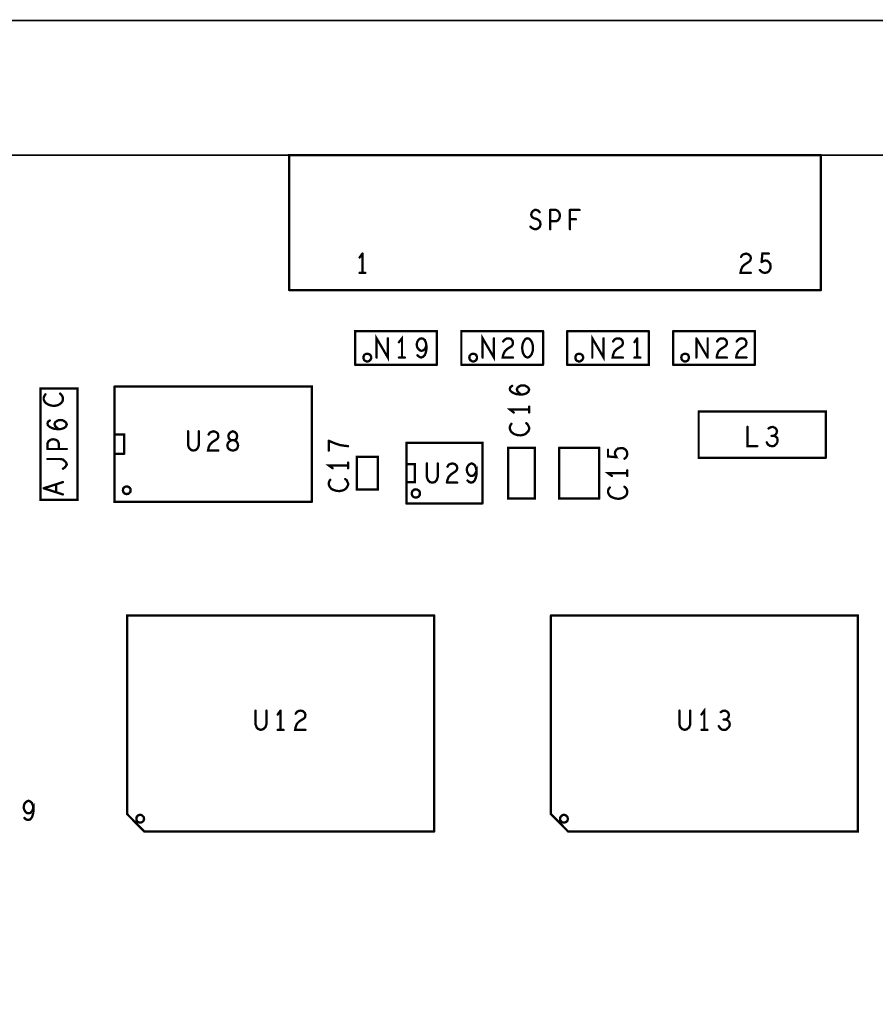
# Model space of a CAD drawing. Extents: x 23.5 to 56.6, y 21.5 to 42.6.
# Tile 18 of 29: x 35.3 to 38.6, y 32.3 to 36.2. Entities that reach past the tile are written whole.
import ezdxf

# ---------------------------------------------------------------- set-up
doc = ezdxf.new("R2010")
doc.units = 0
doc.layers.add('1', color=2, linetype='CONTINUOUS')

msp = doc.modelspace()

# ---------------------------------------------------------------- linework, layer by layer
at = {"layer": '1'}
for points, const_width in [([(48.604, 29.841), (48.604, 36.179), (30.179, 36.179)], 0.006), ([(48.604, 35.654), (30.179, 35.654)], 0.006), ([(36.363, 35.129), (36.363, 35.654), (38.433, 35.654)], 0.009), ([(38.433, 35.129), (38.433, 35.654)], 0.009), ([(37.302, 35.376), (37.309, 35.37), (37.318, 35.366), (37.325, 35.366), (37.333, 35.37), (37.339, 35.376), (37.341, 35.385), (37.34, 35.394), (37.335, 35.401), (37.326, 35.406), (37.315, 35.409), (37.308, 35.414), (37.305, 35.422), (37.307, 35.431), (37.312, 35.437), (37.319, 35.441), (37.325, 35.441), (37.332, 35.439), (37.338, 35.432)], 0.009), ([(37.379, 35.441), (37.402, 35.441), (37.409, 35.437), (37.415, 35.429), (37.417, 35.419), (37.415, 35.409), (37.41, 35.401), (37.402, 35.397), (37.379, 35.397)], 0.009), ([(37.379, 35.366), (37.379, 35.441)], 0.009), ([(37.456, 35.441), (37.493, 35.441)], 0.009), ([(37.456, 35.441), (37.456, 35.366)], 0.009), ([(37.456, 35.405), (37.479, 35.405)], 0.009), ([(36.637, 35.256), (36.648, 35.271)], 0.009), ([(36.648, 35.271), (36.648, 35.196)], 0.009), ([(38.16, 35.196), (38.12, 35.196), (38.122, 35.207), (38.127, 35.219), (38.136, 35.228), (38.155, 35.241), (38.159, 35.247), (38.16, 35.254), (38.158, 35.262), (38.151, 35.268), (38.142, 35.271), (38.134, 35.269), (38.127, 35.266), (38.122, 35.258)], 0.009), ([(38.195, 35.207), (38.201, 35.201), (38.208, 35.197), (38.216, 35.196), (38.225, 35.198), (38.231, 35.203), (38.236, 35.212), (38.237, 35.222), (38.235, 35.232), (38.23, 35.238), (38.224, 35.243), (38.217, 35.244)], 0.009), ([(38.202, 35.238), (38.205, 35.271), (38.23, 35.271)], 0.009), ([(38.217, 35.244), (38.211, 35.243), (38.202, 35.238)], 0.009), ([(36.637, 35.196), (36.659, 35.196)], 0.009), ([(38.433, 35.129), (36.363, 35.129)], 0.009), ([(36.938, 34.969), (36.62, 34.969), (36.62, 34.838)], 0.009), ([(36.938, 34.838), (36.938, 34.969)], 0.009), ([(37.033, 34.838), (37.033, 34.969), (37.351, 34.969)], 0.009), ([(37.351, 34.969), (37.351, 34.838)], 0.009), ([(37.445, 34.969), (37.445, 34.838)], 0.009), ([(37.445, 34.969), (37.763, 34.969)], 0.009), ([(37.445, 34.838), (37.763, 34.838), (37.763, 34.969)], 0.009), ([(37.858, 34.838), (37.858, 34.969)], 0.009), ([(38.176, 34.969), (37.858, 34.969)], 0.009), ([(38.176, 34.969), (38.176, 34.838)], 0.009), ([(36.703, 34.866), (36.703, 34.941), (36.747, 34.866), (36.747, 34.941)], 0.009), ([(36.79, 34.926), (36.802, 34.941), (36.802, 34.866)], 0.009), ([(36.872, 34.894), (36.866, 34.899), (36.861, 34.907), (36.859, 34.916), (36.861, 34.926), (36.865, 34.934), (36.871, 34.939), (36.878, 34.941), (36.885, 34.939), (36.891, 34.934), (36.895, 34.924), (36.897, 34.912), (36.892, 34.901), (36.886, 34.895), (36.878, 34.892), (36.872, 34.894)], 0.009), ([(37.116, 34.866), (37.116, 34.941), (37.16, 34.866), (37.16, 34.941)], 0.009), ([(37.196, 34.929), (37.202, 34.936), (37.209, 34.94), (37.216, 34.941)], 0.009), ([(37.233, 34.917), (37.234, 34.925), (37.232, 34.932), (37.226, 34.939), (37.216, 34.941)], 0.009), ([(37.304, 34.875), (37.298, 34.869), (37.291, 34.866), (37.283, 34.869), (37.278, 34.875), (37.274, 34.882), (37.271, 34.892), (37.27, 34.904), (37.271, 34.915), (37.274, 34.925), (37.278, 34.932), (37.283, 34.939), (37.291, 34.941), (37.298, 34.939), (37.304, 34.932), (37.308, 34.925), (37.311, 34.915), (37.312, 34.904), (37.311, 34.892), (37.308, 34.882), (37.304, 34.875)], 0.009), ([(37.587, 34.941), (37.587, 34.866), (37.543, 34.941), (37.543, 34.866)], 0.009), ([(37.662, 34.925), (37.66, 34.932), (37.653, 34.939), (37.644, 34.941), (37.636, 34.94), (37.629, 34.936), (37.624, 34.929)], 0.009), ([(37.707, 34.926), (37.718, 34.941)], 0.009), ([(37.718, 34.941), (37.718, 34.866)], 0.009), ([(37.948, 34.941), (37.948, 34.866)], 0.009), ([(37.992, 34.866), (37.948, 34.941)], 0.009), ([(37.992, 34.941), (37.992, 34.866)], 0.009), ([(38.029, 34.877), (38.034, 34.89), (38.043, 34.899), (38.062, 34.911), (38.066, 34.917), (38.067, 34.925), (38.065, 34.932), (38.058, 34.939), (38.049, 34.941), (38.041, 34.94), (38.034, 34.936), (38.029, 34.929)], 0.009), ([(38.105, 34.877), (38.111, 34.89), (38.12, 34.899), (38.139, 34.911), (38.142, 34.917), (38.143, 34.925), (38.141, 34.932), (38.135, 34.939), (38.125, 34.941), (38.118, 34.94), (38.111, 34.936), (38.105, 34.929)], 0.009), ([(36.895, 34.887), (36.897, 34.899), (36.897, 34.912)], 0.009), ([(37.211, 34.899), (37.202, 34.89), (37.196, 34.877), (37.194, 34.866), (37.234, 34.866)], 0.009), ([(37.233, 34.917), (37.23, 34.911), (37.211, 34.899)], 0.009), ([(37.638, 34.899), (37.629, 34.89), (37.624, 34.877), (37.622, 34.866), (37.662, 34.866)], 0.009), ([(37.638, 34.899), (37.657, 34.911), (37.661, 34.917), (37.662, 34.925)], 0.009), ([(36.682, 34.866), (36.682, 34.869), (36.681, 34.871), (36.68, 34.874), (36.678, 34.876), (36.676, 34.878), (36.674, 34.879), (36.672, 34.88), (36.669, 34.881), (36.667, 34.881), (36.664, 34.881), (36.662, 34.88), (36.659, 34.879), (36.657, 34.878), (36.655, 34.876), (36.654, 34.874), (36.653, 34.871), (36.652, 34.869), (36.652, 34.866), (36.652, 34.863), (36.653, 34.861), (36.654, 34.859), (36.655, 34.856), (36.657, 34.855), (36.659, 34.853), (36.662, 34.852), (36.664, 34.851), (36.667, 34.851), (36.669, 34.851), (36.672, 34.852), (36.674, 34.853), (36.676, 34.855), (36.678, 34.856), (36.68, 34.859), (36.681, 34.861), (36.682, 34.863), (36.682, 34.866)], 0.009), ([(36.79, 34.866), (36.813, 34.866)], 0.009), ([(36.884, 34.869), (36.876, 34.866), (36.869, 34.869), (36.862, 34.875)], 0.009), ([(36.895, 34.887), (36.891, 34.876), (36.884, 34.869)], 0.009), ([(37.094, 34.866), (37.094, 34.869), (37.093, 34.871), (37.092, 34.874), (37.091, 34.876), (37.089, 34.878), (37.087, 34.879), (37.084, 34.88), (37.082, 34.881), (37.079, 34.881), (37.077, 34.881), (37.074, 34.88), (37.072, 34.879), (37.07, 34.878), (37.068, 34.876), (37.066, 34.874), (37.065, 34.871), (37.065, 34.869), (37.064, 34.866), (37.065, 34.863), (37.065, 34.861), (37.066, 34.859), (37.068, 34.856), (37.07, 34.855), (37.072, 34.853), (37.074, 34.852), (37.077, 34.851), (37.079, 34.851), (37.082, 34.851), (37.084, 34.852), (37.087, 34.853), (37.089, 34.855), (37.091, 34.856), (37.092, 34.859), (37.093, 34.861), (37.094, 34.863), (37.094, 34.866)], 0.009), ([(37.507, 34.866), (37.507, 34.869), (37.506, 34.871), (37.505, 34.874), (37.503, 34.876), (37.501, 34.878), (37.499, 34.879), (37.497, 34.88), (37.494, 34.881), (37.492, 34.881), (37.489, 34.881), (37.487, 34.88), (37.484, 34.879), (37.482, 34.878), (37.48, 34.876), (37.479, 34.874), (37.478, 34.871), (37.477, 34.869), (37.477, 34.866), (37.477, 34.863), (37.478, 34.861), (37.479, 34.859), (37.48, 34.856), (37.482, 34.855), (37.484, 34.853), (37.487, 34.852), (37.489, 34.851), (37.492, 34.851), (37.494, 34.851), (37.497, 34.852), (37.499, 34.853), (37.501, 34.855), (37.503, 34.856), (37.505, 34.859), (37.506, 34.861), (37.507, 34.863), (37.507, 34.866)], 0.009), ([(37.707, 34.866), (37.73, 34.866)], 0.009), ([(37.919, 34.866), (37.919, 34.869), (37.918, 34.871), (37.917, 34.874), (37.916, 34.876), (37.914, 34.878), (37.912, 34.879), (37.909, 34.88), (37.907, 34.881), (37.904, 34.881), (37.902, 34.881), (37.899, 34.88), (37.897, 34.879), (37.895, 34.878), (37.893, 34.876), (37.891, 34.874), (37.89, 34.871), (37.89, 34.869), (37.889, 34.866), (37.89, 34.863), (37.89, 34.861), (37.891, 34.859), (37.893, 34.856), (37.895, 34.855), (37.897, 34.853), (37.899, 34.852), (37.902, 34.851), (37.904, 34.851), (37.907, 34.851), (37.909, 34.852), (37.912, 34.853), (37.914, 34.855), (37.916, 34.856), (37.917, 34.859), (37.918, 34.861), (37.919, 34.863), (37.919, 34.866)], 0.009), ([(38.029, 34.877), (38.027, 34.866)], 0.009), ([(38.027, 34.866), (38.067, 34.866)], 0.009), ([(38.105, 34.877), (38.103, 34.866)], 0.009), ([(38.103, 34.866), (38.143, 34.866)], 0.009), ([(36.938, 34.838), (36.62, 34.838)], 0.009), ([(37.351, 34.838), (37.033, 34.838)], 0.009), ([(38.176, 34.838), (37.858, 34.838)], 0.009), ([(35.395, 34.312), (35.539, 34.312), (35.539, 34.745), (35.395, 34.745), (35.395, 34.312)], 0.009), ([(35.683, 34.753), (35.683, 34.304), (36.451, 34.304)], 0.009), ([(36.451, 34.304), (36.451, 34.753), (35.683, 34.753)], 0.009), ([(37.231, 34.756), (37.224, 34.751), (37.222, 34.745), (37.223, 34.738), (37.229, 34.732), (37.238, 34.727), (37.247, 34.724), (37.263, 34.722), (37.276, 34.723), (37.287, 34.727), (37.294, 34.733), (37.297, 34.741), (37.294, 34.748), (37.288, 34.753), (37.281, 34.757), (37.273, 34.758), (37.264, 34.757), (37.257, 34.753), (37.252, 34.749), (37.249, 34.742), (37.252, 34.734), (37.257, 34.729), (37.266, 34.722)], 0.009), ([(35.449, 34.678), (35.437, 34.679), (35.425, 34.683), (35.417, 34.688), (35.411, 34.694), (35.407, 34.703), (35.407, 34.71), (35.41, 34.717), (35.414, 34.723)], 0.009), ([(35.449, 34.678), (35.46, 34.68), (35.467, 34.683), (35.475, 34.689), (35.48, 34.695), (35.482, 34.702), (35.482, 34.708), (35.48, 34.715), (35.476, 34.721), (35.471, 34.726)], 0.009), ([(37.297, 34.664), (37.222, 34.664), (37.237, 34.652)], 0.009), ([(37.297, 34.675), (37.297, 34.652)], 0.009), ([(37.957, 34.656), (37.957, 34.476), (38.452, 34.476)], 0.009), ([(37.957, 34.656), (38.452, 34.656), (38.452, 34.476)], 0.009), ([(35.447, 34.589), (35.438, 34.592), (35.429, 34.597), (35.423, 34.603), (35.422, 34.61), (35.424, 34.616), (35.431, 34.621)], 0.009), ([(35.463, 34.587), (35.447, 34.589)], 0.009), ([(35.452, 34.614), (35.449, 34.607), (35.452, 34.599), (35.457, 34.594), (35.466, 34.587)], 0.009), ([(35.463, 34.587), (35.476, 34.588), (35.487, 34.592), (35.494, 34.598), (35.497, 34.606), (35.494, 34.613), (35.488, 34.618), (35.481, 34.622), (35.473, 34.623), (35.464, 34.622), (35.457, 34.618), (35.452, 34.614)], 0.009), ([(37.228, 34.608), (37.224, 34.602), (37.222, 34.596), (37.222, 34.588), (37.226, 34.579), (37.232, 34.573), (37.239, 34.568), (37.252, 34.564), (37.263, 34.563), (37.274, 34.565), (37.282, 34.568), (37.289, 34.574), (37.294, 34.58), (37.297, 34.587), (37.297, 34.594), (37.294, 34.6), (37.291, 34.606), (37.286, 34.611)], 0.009), ([(38.185, 34.521), (38.147, 34.521), (38.147, 34.596)], 0.009), ([(38.249, 34.561), (38.255, 34.565), (38.26, 34.571), (38.262, 34.579), (38.26, 34.586), (38.255, 34.592), (38.246, 34.596), (38.238, 34.595), (38.229, 34.59)], 0.009), ([(35.422, 34.51), (35.422, 34.532), (35.426, 34.54), (35.434, 34.546), (35.444, 34.548), (35.454, 34.546), (35.462, 34.541), (35.466, 34.532), (35.466, 34.51)], 0.009), ([(35.72, 34.491), (35.72, 34.566), (35.683, 34.566)], 0.009), ([(35.969, 34.525), (35.969, 34.579)], 0.009), ([(36.011, 34.579), (36.011, 34.525), (36.007, 34.514), (36, 34.506), (35.99, 34.504), (35.981, 34.506), (35.973, 34.514)], 0.009), ([(36.087, 34.504), (36.047, 34.504), (36.049, 34.515), (36.054, 34.527), (36.063, 34.536), (36.082, 34.549), (36.086, 34.555), (36.087, 34.562), (36.085, 34.57), (36.078, 34.576), (36.069, 34.579), (36.061, 34.577), (36.054, 34.574), (36.049, 34.566)], 0.009), ([(36.143, 34.504), (36.137, 34.505), (36.129, 34.509), (36.124, 34.515), (36.122, 34.524), (36.124, 34.532), (36.13, 34.54), (36.139, 34.544), (36.133, 34.546), (36.128, 34.552), (36.126, 34.561), (36.129, 34.57), (36.136, 34.576), (36.143, 34.579), (36.151, 34.576), (36.158, 34.57), (36.16, 34.561), (36.159, 34.552), (36.154, 34.546), (36.148, 34.544), (36.139, 34.544), (36.148, 34.544), (36.157, 34.54), (36.162, 34.532), (36.164, 34.524), (36.162, 34.515), (36.158, 34.509), (36.15, 34.505), (36.143, 34.504)], 0.009), ([(38.244, 34.521), (38.251, 34.522), (38.259, 34.529), (38.263, 34.536), (38.264, 34.544), (38.263, 34.552), (38.256, 34.559), (38.249, 34.561), (38.241, 34.561)], 0.009), ([(35.497, 34.51), (35.422, 34.51)], 0.009), ([(35.973, 34.514), (35.969, 34.525)], 0.009), ([(36.517, 34.542), (36.517, 34.504)], 0.009), ([(36.536, 34.534), (36.517, 34.542)], 0.009), ([(36.536, 34.534), (36.549, 34.529), (36.562, 34.525), (36.576, 34.523), (36.592, 34.521)], 0.009), ([(36.819, 34.298), (36.819, 34.534)], 0.009), ([(37.115, 34.298), (37.115, 34.534), (36.819, 34.534)], 0.009), ([(37.319, 34.515), (37.215, 34.515), (37.215, 34.317), (37.319, 34.317), (37.319, 34.515)], 0.009), ([(37.414, 34.515), (37.414, 34.317), (37.57, 34.317)], 0.009), ([(37.57, 34.515), (37.414, 34.515)], 0.009), ([(37.57, 34.515), (37.57, 34.317)], 0.009), ([(37.668, 34.472), (37.674, 34.477), (37.678, 34.484), (37.679, 34.493), (37.677, 34.501), (37.672, 34.508), (37.663, 34.513), (37.653, 34.513), (37.643, 34.512), (37.637, 34.507), (37.632, 34.5), (37.631, 34.494), (37.632, 34.487), (37.637, 34.478), (37.604, 34.481), (37.604, 34.507)], 0.009), ([(38.244, 34.521), (38.235, 34.522), (38.227, 34.527), (38.222, 34.536)], 0.009), ([(35.482, 34.433), (35.489, 34.438), (35.494, 34.444), (35.497, 34.45), (35.494, 34.458), (35.489, 34.463), (35.482, 34.469), (35.472, 34.471), (35.422, 34.471)], 0.009), ([(35.72, 34.491), (35.683, 34.491)], 0.009), ([(36.626, 34.352), (36.708, 34.352), (36.708, 34.48), (36.626, 34.48), (36.626, 34.352)], 0.009), ([(36.592, 34.446), (36.517, 34.446), (36.532, 34.435)], 0.009), ([(36.592, 34.457), (36.592, 34.435)], 0.009), ([(36.82, 34.381), (36.852, 34.381), (36.852, 34.451), (36.82, 34.451)], 0.009), ([(36.899, 34.454), (36.899, 34.4), (36.903, 34.389)], 0.009), ([(36.941, 34.454), (36.941, 34.4), (36.937, 34.389), (36.93, 34.381), (36.92, 34.379), (36.911, 34.381), (36.903, 34.389)], 0.009), ([(36.979, 34.39), (36.984, 34.402), (36.993, 34.411), (37.012, 34.424), (37.016, 34.43), (37.017, 34.437), (37.015, 34.445), (37.008, 34.451), (36.999, 34.454), (36.991, 34.452), (36.984, 34.449), (36.979, 34.441)], 0.009), ([(37.054, 34.429), (37.056, 34.439), (37.06, 34.446), (37.066, 34.451), (37.073, 34.454), (37.08, 34.451), (37.086, 34.446), (37.09, 34.436), (37.092, 34.425)], 0.009), ([(37.054, 34.429), (37.056, 34.42), (37.061, 34.411), (37.067, 34.406), (37.073, 34.405), (37.081, 34.407), (37.087, 34.414), (37.092, 34.425), (37.092, 34.411), (37.09, 34.4), (37.086, 34.389), (37.079, 34.381), (37.071, 34.379), (37.064, 34.381), (37.057, 34.387)], 0.009), ([(37.619, 34.405), (37.604, 34.416), (37.679, 34.416)], 0.009), ([(37.679, 34.405), (37.679, 34.427)], 0.009), ([(35.407, 34.357), (35.482, 34.381)], 0.009), ([(35.482, 34.333), (35.407, 34.357)], 0.009), ([(35.456, 34.372), (35.456, 34.342)], 0.009), ([(35.745, 34.349), (35.745, 34.352), (35.745, 34.354), (35.743, 34.357), (35.742, 34.359), (35.74, 34.361), (35.738, 34.362), (35.736, 34.363), (35.733, 34.364), (35.73, 34.364), (35.728, 34.364), (35.725, 34.363), (35.723, 34.362), (35.721, 34.361), (35.719, 34.359), (35.717, 34.357), (35.716, 34.354), (35.716, 34.352), (35.715, 34.349), (35.716, 34.347), (35.716, 34.344), (35.717, 34.342), (35.719, 34.34), (35.721, 34.338), (35.723, 34.336), (35.725, 34.335), (35.728, 34.335), (35.73, 34.334), (35.733, 34.335), (35.736, 34.335), (35.738, 34.336), (35.74, 34.338), (35.742, 34.34), (35.743, 34.342), (35.745, 34.344), (35.745, 34.347), (35.745, 34.349)], 0.009), ([(36.523, 34.39), (36.519, 34.385), (36.517, 34.378), (36.517, 34.371), (36.521, 34.362), (36.527, 34.355), (36.534, 34.351), (36.547, 34.347), (36.558, 34.346), (36.569, 34.348), (36.577, 34.351), (36.584, 34.356), (36.589, 34.363), (36.592, 34.37), (36.592, 34.376), (36.589, 34.383), (36.586, 34.389), (36.581, 34.393)], 0.009), ([(36.979, 34.39), (36.977, 34.379)], 0.009), ([(36.977, 34.379), (37.017, 34.379)], 0.009), ([(37.646, 34.316), (37.634, 34.317), (37.622, 34.321), (37.614, 34.325), (37.608, 34.332), (37.604, 34.341), (37.604, 34.348), (37.607, 34.355), (37.611, 34.36)], 0.009), ([(37.646, 34.316), (37.657, 34.318), (37.664, 34.321), (37.672, 34.326), (37.677, 34.333), (37.679, 34.34), (37.679, 34.346), (37.677, 34.353), (37.673, 34.359), (37.668, 34.363)], 0.009), ([(36.872, 34.337), (36.872, 34.339), (36.871, 34.342), (36.87, 34.345), (36.868, 34.347), (36.866, 34.349), (36.864, 34.35), (36.861, 34.352), (36.859, 34.352), (36.856, 34.353), (36.853, 34.352), (36.85, 34.352), (36.848, 34.35), (36.846, 34.349), (36.844, 34.347), (36.842, 34.345), (36.841, 34.342), (36.84, 34.339), (36.84, 34.337), (36.84, 34.334), (36.841, 34.331), (36.842, 34.329), (36.844, 34.326), (36.846, 34.324), (36.848, 34.323), (36.85, 34.322), (36.853, 34.321), (36.856, 34.321), (36.859, 34.321), (36.861, 34.322), (36.864, 34.323), (36.866, 34.324), (36.868, 34.326), (36.87, 34.329), (36.871, 34.331), (36.872, 34.334), (36.872, 34.337)], 0.009), ([(36.819, 34.298), (37.115, 34.298)], 0.009), ([(35.799, 33.02), (35.732, 33.088), (35.732, 33.862), (36.927, 33.862)], 0.009), ([(36.927, 33.02), (36.927, 33.862)], 0.009), ([(37.382, 33.862), (38.577, 33.862)], 0.009), ([(37.382, 33.862), (37.382, 33.088), (37.449, 33.02)], 0.009), ([(38.577, 33.862), (38.577, 33.02), (37.449, 33.02)], 0.009), ([(36.236, 33.426), (36.232, 33.437), (36.232, 33.491)], 0.009), ([(36.274, 33.491), (36.274, 33.437), (36.27, 33.426), (36.262, 33.419), (36.253, 33.416), (36.243, 33.419), (36.236, 33.426)], 0.009), ([(36.318, 33.476), (36.329, 33.491)], 0.009), ([(36.329, 33.491), (36.329, 33.416)], 0.009), ([(36.426, 33.416), (36.386, 33.416), (36.388, 33.427), (36.393, 33.44), (36.402, 33.449), (36.421, 33.461), (36.425, 33.467), (36.426, 33.475), (36.424, 33.482), (36.417, 33.489), (36.408, 33.491), (36.4, 33.49), (36.393, 33.486), (36.388, 33.479)], 0.009), ([(37.924, 33.491), (37.924, 33.437), (37.92, 33.426), (37.912, 33.419), (37.903, 33.416), (37.893, 33.419), (37.886, 33.426), (37.882, 33.437), (37.882, 33.491)], 0.009), ([(37.979, 33.416), (37.979, 33.491), (37.968, 33.476)], 0.009), ([(38.06, 33.491), (38.051, 33.49), (38.043, 33.485)], 0.009), ([(38.06, 33.491), (38.068, 33.487), (38.073, 33.481), (38.075, 33.474), (38.073, 33.466), (38.068, 33.46), (38.062, 33.456), (38.054, 33.456)], 0.009), ([(38.062, 33.456), (38.069, 33.454), (38.076, 33.447), (38.078, 33.439), (38.077, 33.431), (38.072, 33.424), (38.064, 33.417), (38.057, 33.416), (38.048, 33.417), (38.041, 33.422), (38.035, 33.431)], 0.009), ([(36.318, 33.416), (36.341, 33.416)], 0.009), ([(37.991, 33.416), (37.968, 33.416)], 0.009), ([(35.346, 33.065), (35.354, 33.067), (35.361, 33.075), (35.365, 33.086), (35.367, 33.097), (35.367, 33.111), (35.362, 33.1), (35.356, 33.093), (35.348, 33.091), (35.342, 33.092), (35.336, 33.097), (35.331, 33.106), (35.329, 33.115), (35.331, 33.125), (35.335, 33.132), (35.341, 33.137), (35.348, 33.14), (35.355, 33.137), (35.361, 33.132), (35.365, 33.122), (35.367, 33.111)], 0.009), ([(35.346, 33.065), (35.339, 33.067), (35.332, 33.073)], 0.009), ([(35.798, 33.07), (35.797, 33.072), (35.797, 33.075), (35.796, 33.077), (35.794, 33.079), (35.792, 33.081), (35.79, 33.083), (35.788, 33.084), (35.785, 33.085), (35.783, 33.085), (35.78, 33.085), (35.777, 33.084), (35.775, 33.083), (35.773, 33.081), (35.771, 33.079), (35.77, 33.077), (35.768, 33.075), (35.768, 33.072), (35.768, 33.07), (35.768, 33.067), (35.768, 33.065), (35.77, 33.062), (35.771, 33.06), (35.773, 33.058), (35.775, 33.057), (35.777, 33.056), (35.78, 33.055), (35.783, 33.055), (35.785, 33.055), (35.788, 33.056), (35.79, 33.057), (35.792, 33.058), (35.794, 33.06), (35.796, 33.062), (35.797, 33.065), (35.797, 33.067), (35.798, 33.07)], 0.009), ([(37.448, 33.07), (37.447, 33.072), (37.447, 33.075), (37.446, 33.077), (37.444, 33.079), (37.442, 33.081), (37.44, 33.083), (37.438, 33.084), (37.435, 33.085), (37.433, 33.085), (37.43, 33.085), (37.427, 33.084), (37.425, 33.083), (37.423, 33.081), (37.421, 33.079), (37.42, 33.077), (37.418, 33.075), (37.418, 33.072), (37.418, 33.07), (37.418, 33.067), (37.418, 33.065), (37.42, 33.062), (37.421, 33.06), (37.423, 33.058), (37.425, 33.057), (37.427, 33.056), (37.43, 33.055), (37.433, 33.055), (37.435, 33.055), (37.438, 33.056), (37.44, 33.057), (37.442, 33.058), (37.444, 33.06), (37.446, 33.062), (37.447, 33.065), (37.447, 33.067), (37.448, 33.07)], 0.009), ([(36.927, 33.02), (35.799, 33.02)], 0.009)]:
    msp.add_lwpolyline(points, dxfattribs=dict(at, const_width=const_width))
at = {"layer": '1', "const_width": 0.0045}
for points in [[(38.43525, 35.654, 1), (38.43075, 35.654, 1)], [(38.43525, 35.654, 1), (38.43075, 35.654, 1)], [(37.34025, 35.432, 1), (37.33575, 35.432, 1)], [(37.38125, 35.441, 1), (37.37675, 35.441, 1)], [(37.38125, 35.441, 1), (37.37675, 35.441, 1)], [(37.45825, 35.441, 1), (37.45375, 35.441, 1)], [(37.45825, 35.441, 1), (37.45375, 35.441, 1)], [(37.49525, 35.441, 1), (37.49075, 35.441, 1)], [(37.38125, 35.397, 1), (37.37675, 35.397, 1)], [(37.45825, 35.405, 1), (37.45375, 35.405, 1)], [(37.48125, 35.405, 1), (37.47675, 35.405, 1)], [(37.30425, 35.376, 1), (37.29975, 35.376, 1)], [(37.38125, 35.366, 1), (37.37675, 35.366, 1)], [(37.45825, 35.366, 1), (37.45375, 35.366, 1)], [(36.63925, 35.256, 1), (36.63475, 35.256, 1)], [(36.65025, 35.271, 1), (36.64575, 35.271, 1)], [(36.65025, 35.271, 1), (36.64575, 35.271, 1)], [(38.12425, 35.258, 1), (38.11975, 35.258, 1)], [(38.20425, 35.238, 1), (38.19975, 35.238, 1)], [(38.20425, 35.238, 1), (38.19975, 35.238, 1)], [(38.21925, 35.244, 1), (38.21475, 35.244, 1)], [(38.21925, 35.244, 1), (38.21475, 35.244, 1)], [(38.23225, 35.271, 1), (38.22775, 35.271, 1)], [(38.19725, 35.207, 1), (38.19275, 35.207, 1)], [(36.63925, 35.196, 1), (36.63475, 35.196, 1)], [(36.65025, 35.196, 1), (36.64575, 35.196, 1)], [(36.66125, 35.196, 1), (36.65675, 35.196, 1)], [(38.16225, 35.196, 1), (38.15775, 35.196, 1)], [(36.36525, 35.129, 1), (36.36075, 35.129, 1)], [(36.36525, 35.129, 1), (36.36075, 35.129, 1)], [(38.43525, 35.129, 1), (38.43075, 35.129, 1)], [(38.43525, 35.129, 1), (38.43075, 35.129, 1)], [(36.94025, 34.969, 1), (36.93575, 34.969, 1)], [(36.94025, 34.969, 1), (36.93575, 34.969, 1)], [(37.35325, 34.969, 1), (37.34875, 34.969, 1)], [(37.35325, 34.969, 1), (37.34875, 34.969, 1)], [(37.44725, 34.969, 1), (37.44275, 34.969, 1)], [(37.44725, 34.969, 1), (37.44275, 34.969, 1)], [(37.76525, 34.969, 1), (37.76075, 34.969, 1)], [(37.76525, 34.969, 1), (37.76075, 34.969, 1)], [(37.86025, 34.969, 1), (37.85575, 34.969, 1)], [(37.86025, 34.969, 1), (37.85575, 34.969, 1)], [(38.17825, 34.969, 1), (38.17375, 34.969, 1)], [(38.17825, 34.969, 1), (38.17375, 34.969, 1)], [(36.74925, 34.941, 1), (36.74475, 34.941, 1)], [(37.16225, 34.941, 1), (37.15775, 34.941, 1)], [(37.21825, 34.941, 1), (37.21375, 34.941, 1)], [(37.21825, 34.941, 1), (37.21375, 34.941, 1)], [(37.58925, 34.941, 1), (37.58475, 34.941, 1)], [(37.72025, 34.941, 1), (37.71575, 34.941, 1)], [(37.72025, 34.941, 1), (37.71575, 34.941, 1)], [(37.95025, 34.941, 1), (37.94575, 34.941, 1)], [(37.95025, 34.941, 1), (37.94575, 34.941, 1)], [(37.99425, 34.941, 1), (37.98975, 34.941, 1)], [(36.79225, 34.926, 1), (36.78775, 34.926, 1)], [(36.87425, 34.894, 1), (36.86975, 34.894, 1)], [(36.87425, 34.894, 1), (36.86975, 34.894, 1)], [(36.89925, 34.912, 1), (36.89475, 34.912, 1)], [(37.19825, 34.929, 1), (37.19375, 34.929, 1)], [(37.21325, 34.899, 1), (37.20875, 34.899, 1)], [(37.21325, 34.899, 1), (37.20875, 34.899, 1)], [(37.23525, 34.917, 1), (37.23075, 34.917, 1)], [(37.23525, 34.917, 1), (37.23075, 34.917, 1)], [(37.62625, 34.929, 1), (37.62175, 34.929, 1)], [(37.64025, 34.899, 1), (37.63575, 34.899, 1)], [(37.64025, 34.899, 1), (37.63575, 34.899, 1)], [(37.66425, 34.925, 1), (37.65975, 34.925, 1)], [(37.66425, 34.925, 1), (37.65975, 34.925, 1)], [(37.70925, 34.926, 1), (37.70475, 34.926, 1)], [(38.03125, 34.929, 1), (38.02675, 34.929, 1)], [(38.10725, 34.929, 1), (38.10275, 34.929, 1)], [(36.68425, 34.866, 1), (36.67975, 34.866, 1)], [(36.68425, 34.866, 1), (36.67975, 34.866, 1)], [(36.70525, 34.866, 1), (36.70075, 34.866, 1)], [(36.79225, 34.866, 1), (36.78775, 34.866, 1)], [(36.80425, 34.866, 1), (36.79975, 34.866, 1)], [(36.81525, 34.866, 1), (36.81075, 34.866, 1)], [(36.86425, 34.875, 1), (36.85975, 34.875, 1)], [(36.88625, 34.869, 1), (36.88175, 34.869, 1)], [(36.88625, 34.869, 1), (36.88175, 34.869, 1)], [(36.89725, 34.887, 1), (36.89275, 34.887, 1)], [(36.89725, 34.887, 1), (36.89275, 34.887, 1)], [(37.09625, 34.866, 1), (37.09175, 34.866, 1)], [(37.09625, 34.866, 1), (37.09175, 34.866, 1)], [(37.11825, 34.866, 1), (37.11375, 34.866, 1)], [(37.23625, 34.866, 1), (37.23175, 34.866, 1)], [(37.30625, 34.875, 1), (37.30175, 34.875, 1)], [(37.30625, 34.875, 1), (37.30175, 34.875, 1)], [(37.50925, 34.866, 1), (37.50475, 34.866, 1)], [(37.50925, 34.866, 1), (37.50475, 34.866, 1)], [(37.54525, 34.866, 1), (37.54075, 34.866, 1)], [(37.66425, 34.866, 1), (37.65975, 34.866, 1)], [(37.70925, 34.866, 1), (37.70475, 34.866, 1)], [(37.72025, 34.866, 1), (37.71575, 34.866, 1)], [(37.73225, 34.866, 1), (37.72775, 34.866, 1)], [(37.92125, 34.866, 1), (37.91675, 34.866, 1)], [(37.92125, 34.866, 1), (37.91675, 34.866, 1)], [(37.95025, 34.866, 1), (37.94575, 34.866, 1)], [(37.99425, 34.866, 1), (37.98975, 34.866, 1)], [(37.99425, 34.866, 1), (37.98975, 34.866, 1)], [(38.02925, 34.866, 1), (38.02475, 34.866, 1)], [(38.02925, 34.866, 1), (38.02475, 34.866, 1)], [(38.03125, 34.877, 1), (38.02675, 34.877, 1)], [(38.03125, 34.877, 1), (38.02675, 34.877, 1)], [(38.06925, 34.866, 1), (38.06475, 34.866, 1)], [(38.10525, 34.866, 1), (38.10075, 34.866, 1)], [(38.10525, 34.866, 1), (38.10075, 34.866, 1)], [(38.10725, 34.877, 1), (38.10275, 34.877, 1)], [(38.10725, 34.877, 1), (38.10275, 34.877, 1)], [(38.14525, 34.866, 1), (38.14075, 34.866, 1)], [(36.62225, 34.838, 1), (36.61775, 34.838, 1)], [(36.62225, 34.838, 1), (36.61775, 34.838, 1)], [(36.94025, 34.838, 1), (36.93575, 34.838, 1)], [(36.94025, 34.838, 1), (36.93575, 34.838, 1)], [(37.03525, 34.838, 1), (37.03075, 34.838, 1)], [(37.03525, 34.838, 1), (37.03075, 34.838, 1)], [(37.35325, 34.838, 1), (37.34875, 34.838, 1)], [(37.35325, 34.838, 1), (37.34875, 34.838, 1)], [(37.44725, 34.838, 1), (37.44275, 34.838, 1)], [(37.44725, 34.838, 1), (37.44275, 34.838, 1)], [(37.86025, 34.838, 1), (37.85575, 34.838, 1)], [(37.86025, 34.838, 1), (37.85575, 34.838, 1)], [(38.17825, 34.838, 1), (38.17375, 34.838, 1)], [(38.17825, 34.838, 1), (38.17375, 34.838, 1)], [(35.68525, 34.753, 1), (35.68075, 34.753, 1)], [(35.68525, 34.753, 1), (35.68075, 34.753, 1)], [(37.23325, 34.756, 1), (37.22875, 34.756, 1)], [(35.41625, 34.723, 1), (35.41175, 34.723, 1)], [(35.47325, 34.726, 1), (35.46875, 34.726, 1)], [(37.26825, 34.722, 1), (37.26375, 34.722, 1)], [(35.45125, 34.678, 1), (35.44675, 34.678, 1)], [(35.45125, 34.678, 1), (35.44675, 34.678, 1)], [(37.29925, 34.675, 1), (37.29475, 34.675, 1)], [(37.29925, 34.664, 1), (37.29475, 34.664, 1)], [(37.23925, 34.652, 1), (37.23475, 34.652, 1)], [(37.29925, 34.652, 1), (37.29475, 34.652, 1)], [(37.95925, 34.656, 1), (37.95475, 34.656, 1)], [(37.95925, 34.656, 1), (37.95475, 34.656, 1)], [(35.43325, 34.621, 1), (35.42875, 34.621, 1)], [(35.44925, 34.589, 1), (35.44475, 34.589, 1)], [(35.44925, 34.589, 1), (35.44475, 34.589, 1)], [(35.45425, 34.614, 1), (35.44975, 34.614, 1)], [(35.45425, 34.614, 1), (35.44975, 34.614, 1)], [(35.46525, 34.587, 1), (35.46075, 34.587, 1)], [(35.46525, 34.587, 1), (35.46075, 34.587, 1)], [(35.46825, 34.587, 1), (35.46375, 34.587, 1)], [(37.23025, 34.608, 1), (37.22575, 34.608, 1)], [(37.28825, 34.611, 1), (37.28375, 34.611, 1)], [(38.14925, 34.596, 1), (38.14475, 34.596, 1)], [(38.23125, 34.59, 1), (38.22675, 34.59, 1)], [(35.68525, 34.566, 1), (35.68075, 34.566, 1)], [(35.97125, 34.579, 1), (35.96675, 34.579, 1)], [(36.01325, 34.579, 1), (36.00875, 34.579, 1)], [(36.05125, 34.566, 1), (36.04675, 34.566, 1)], [(38.24325, 34.561, 1), (38.23875, 34.561, 1)], [(38.25125, 34.561, 1), (38.24675, 34.561, 1)], [(35.42425, 34.51, 1), (35.41975, 34.51, 1)], [(35.42425, 34.51, 1), (35.41975, 34.51, 1)], [(35.46825, 34.51, 1), (35.46375, 34.51, 1)], [(35.49925, 34.51, 1), (35.49475, 34.51, 1)], [(35.97125, 34.525, 1), (35.96675, 34.525, 1)], [(35.97125, 34.525, 1), (35.96675, 34.525, 1)], [(35.97525, 34.514, 1), (35.97075, 34.514, 1)], [(35.97525, 34.514, 1), (35.97075, 34.514, 1)], [(36.51925, 34.542, 1), (36.51475, 34.542, 1)], [(36.51925, 34.542, 1), (36.51475, 34.542, 1)], [(36.53825, 34.534, 1), (36.53375, 34.534, 1)], [(36.53825, 34.534, 1), (36.53375, 34.534, 1)], [(36.59425, 34.521, 1), (36.58975, 34.521, 1)], [(36.82125, 34.534, 1), (36.81675, 34.534, 1)], [(36.82125, 34.534, 1), (36.81675, 34.534, 1)], [(37.32125, 34.515, 1), (37.31675, 34.515, 1)], [(37.32125, 34.515, 1), (37.31675, 34.515, 1)], [(37.41625, 34.515, 1), (37.41175, 34.515, 1)], [(37.41625, 34.515, 1), (37.41175, 34.515, 1)], [(37.57225, 34.515, 1), (37.56775, 34.515, 1)], [(37.57225, 34.515, 1), (37.56775, 34.515, 1)], [(38.18725, 34.521, 1), (38.18275, 34.521, 1)], [(38.22425, 34.536, 1), (38.21975, 34.536, 1)], [(38.24625, 34.521, 1), (38.24175, 34.521, 1)], [(38.24625, 34.521, 1), (38.24175, 34.521, 1)], [(35.42425, 34.471, 1), (35.41975, 34.471, 1)], [(35.68525, 34.491, 1), (35.68075, 34.491, 1)], [(35.72225, 34.491, 1), (35.71775, 34.491, 1)], [(35.72225, 34.491, 1), (35.71775, 34.491, 1)], [(36.08925, 34.504, 1), (36.08475, 34.504, 1)], [(36.14525, 34.504, 1), (36.14075, 34.504, 1)], [(36.14525, 34.504, 1), (36.14075, 34.504, 1)], [(36.51925, 34.504, 1), (36.51475, 34.504, 1)], [(37.60625, 34.507, 1), (37.60175, 34.507, 1)], [(37.67025, 34.472, 1), (37.66575, 34.472, 1)], [(38.45425, 34.476, 1), (38.44975, 34.476, 1)], [(38.45425, 34.476, 1), (38.44975, 34.476, 1)], [(35.48425, 34.433, 1), (35.47975, 34.433, 1)], [(36.53425, 34.435, 1), (36.52975, 34.435, 1)], [(36.59425, 34.457, 1), (36.58975, 34.457, 1)], [(36.59425, 34.446, 1), (36.58975, 34.446, 1)], [(36.59425, 34.435, 1), (36.58975, 34.435, 1)], [(36.82225, 34.451, 1), (36.81775, 34.451, 1)], [(36.90125, 34.454, 1), (36.89675, 34.454, 1)], [(36.94325, 34.454, 1), (36.93875, 34.454, 1)], [(36.98125, 34.441, 1), (36.97675, 34.441, 1)], [(37.05625, 34.429, 1), (37.05175, 34.429, 1)], [(37.05625, 34.429, 1), (37.05175, 34.429, 1)], [(37.09425, 34.425, 1), (37.08975, 34.425, 1)], [(37.62125, 34.405, 1), (37.61675, 34.405, 1)], [(37.68125, 34.427, 1), (37.67675, 34.427, 1)], [(37.68125, 34.416, 1), (37.67675, 34.416, 1)], [(37.68125, 34.405, 1), (37.67675, 34.405, 1)], [(35.40925, 34.357, 1), (35.40475, 34.357, 1)], [(35.40925, 34.357, 1), (35.40475, 34.357, 1)], [(35.45825, 34.372, 1), (35.45375, 34.372, 1)], [(35.48425, 34.381, 1), (35.47975, 34.381, 1)], [(36.52525, 34.39, 1), (36.52075, 34.39, 1)], [(36.58325, 34.393, 1), (36.57875, 34.393, 1)], [(36.82225, 34.381, 1), (36.81775, 34.381, 1)], [(36.90525, 34.389, 1), (36.90075, 34.389, 1)], [(36.90525, 34.389, 1), (36.90075, 34.389, 1)], [(36.97925, 34.379, 1), (36.97475, 34.379, 1)], [(36.97925, 34.379, 1), (36.97475, 34.379, 1)], [(36.98125, 34.39, 1), (36.97675, 34.39, 1)], [(36.98125, 34.39, 1), (36.97675, 34.39, 1)], [(37.01925, 34.379, 1), (37.01475, 34.379, 1)], [(37.05925, 34.387, 1), (37.05475, 34.387, 1)], [(37.61325, 34.36, 1), (37.60875, 34.36, 1)], [(37.67025, 34.363, 1), (37.66575, 34.363, 1)], [(35.45825, 34.342, 1), (35.45375, 34.342, 1)], [(35.48425, 34.333, 1), (35.47975, 34.333, 1)], [(35.74725, 34.349, 1), (35.74275, 34.349, 1)], [(35.74725, 34.349, 1), (35.74275, 34.349, 1)], [(36.62825, 34.352, 1), (36.62375, 34.352, 1)], [(36.62825, 34.352, 1), (36.62375, 34.352, 1)], [(36.87425, 34.337, 1), (36.86975, 34.337, 1)], [(36.87425, 34.337, 1), (36.86975, 34.337, 1)], [(35.39725, 34.312, 1), (35.39275, 34.312, 1)], [(35.39725, 34.312, 1), (35.39275, 34.312, 1)], [(36.45325, 34.304, 1), (36.44875, 34.304, 1)], [(36.45325, 34.304, 1), (36.44875, 34.304, 1)], [(36.82125, 34.298, 1), (36.81675, 34.298, 1)], [(36.82125, 34.298, 1), (36.81675, 34.298, 1)], [(37.11725, 34.298, 1), (37.11275, 34.298, 1)], [(37.11725, 34.298, 1), (37.11275, 34.298, 1)], [(37.57225, 34.317, 1), (37.56775, 34.317, 1)], [(37.57225, 34.317, 1), (37.56775, 34.317, 1)], [(37.64825, 34.316, 1), (37.64375, 34.316, 1)], [(37.64825, 34.316, 1), (37.64375, 34.316, 1)], [(36.92925, 33.862, 1), (36.92475, 33.862, 1)], [(36.92925, 33.862, 1), (36.92475, 33.862, 1)], [(37.38425, 33.862, 1), (37.37975, 33.862, 1)], [(37.38425, 33.862, 1), (37.37975, 33.862, 1)], [(38.57925, 33.862, 1), (38.57475, 33.862, 1)], [(38.57925, 33.862, 1), (38.57475, 33.862, 1)], [(36.23425, 33.491, 1), (36.22975, 33.491, 1)], [(36.27625, 33.491, 1), (36.27175, 33.491, 1)], [(36.32025, 33.476, 1), (36.31575, 33.476, 1)], [(36.33125, 33.491, 1), (36.32675, 33.491, 1)], [(36.33125, 33.491, 1), (36.32675, 33.491, 1)], [(36.39025, 33.479, 1), (36.38575, 33.479, 1)], [(37.88425, 33.491, 1), (37.87975, 33.491, 1)], [(37.92625, 33.491, 1), (37.92175, 33.491, 1)], [(37.97025, 33.476, 1), (37.96575, 33.476, 1)], [(38.04525, 33.485, 1), (38.04075, 33.485, 1)], [(38.06225, 33.491, 1), (38.05775, 33.491, 1)], [(38.06225, 33.491, 1), (38.05775, 33.491, 1)], [(38.05625, 33.456, 1), (38.05175, 33.456, 1)], [(38.06425, 33.456, 1), (38.05975, 33.456, 1)], [(36.23825, 33.426, 1), (36.23375, 33.426, 1)], [(36.23825, 33.426, 1), (36.23375, 33.426, 1)], [(36.32025, 33.416, 1), (36.31575, 33.416, 1)], [(36.33125, 33.416, 1), (36.32675, 33.416, 1)], [(36.34325, 33.416, 1), (36.33875, 33.416, 1)], [(36.42825, 33.416, 1), (36.42375, 33.416, 1)], [(37.97025, 33.416, 1), (37.96575, 33.416, 1)], [(37.98125, 33.416, 1), (37.97675, 33.416, 1)], [(37.99325, 33.416, 1), (37.98875, 33.416, 1)], [(38.03725, 33.431, 1), (38.03275, 33.431, 1)], [(35.36925, 33.111, 1), (35.36475, 33.111, 1)], [(35.33425, 33.073, 1), (35.32975, 33.073, 1)], [(35.34825, 33.065, 1), (35.34375, 33.065, 1)], [(35.34825, 33.065, 1), (35.34375, 33.065, 1)], [(35.80025, 33.07, 1), (35.79575, 33.07, 1)], [(35.80025, 33.07, 1), (35.79575, 33.07, 1)], [(37.45025, 33.07, 1), (37.44575, 33.07, 1)], [(37.45025, 33.07, 1), (37.44575, 33.07, 1)], [(35.80125, 33.02, 1), (35.79675, 33.02, 1)], [(35.80125, 33.02, 1), (35.79675, 33.02, 1)], [(36.92925, 33.02, 1), (36.92475, 33.02, 1)], [(36.92925, 33.02, 1), (36.92475, 33.02, 1)], [(37.45125, 33.02, 1), (37.44675, 33.02, 1)], [(37.45125, 33.02, 1), (37.44675, 33.02, 1)]]:
    msp.add_lwpolyline(points, format="xyb", close=True, dxfattribs=at)

doc.saveas('drawing.dxf')
